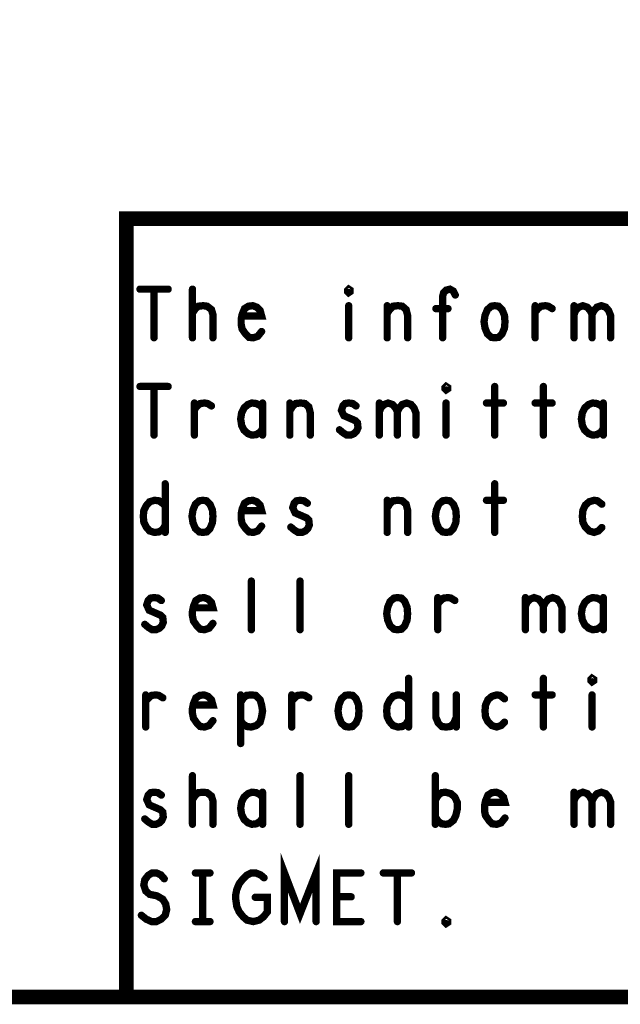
# Model space of a CAD drawing. Extents: x 17.4 to 50.4, y 21.5 to 42.5.
# Tile 9 of 33: x 40.2 to 41.4, y 21.5 to 23.5. Entities that reach past the tile are written whole.
import ezdxf

# ---------------------------------------------------------------- set-up
doc = ezdxf.new("R2010")
doc.units = 0
doc.layers.add('1', color=2, linetype='CONTINUOUS')

msp = doc.modelspace()

# ---------------------------------------------------------------- linework, layer by layer
at = {"layer": '1'}
for points, const_width in [([(17.43, 21.495), (50.43, 21.495), (50.43, 42.495), (17.43, 42.495), (17.43, 21.495)], 0.03), ([(50.43, 23.095), (44.23, 23.095), (40.43, 23.095), (40.43, 21.495)], 0.03), ([(40.458, 22.95), (40.516, 22.95)], 0.015), ([(40.487, 22.95), (40.487, 22.85)], 0.015), ([(40.566, 22.85), (40.566, 22.95)], 0.015), ([(40.887, 22.943), (40.885, 22.945), (40.885, 22.948), (40.887, 22.95), (40.89, 22.948), (40.89, 22.945), (40.887, 22.943)], 0.015), ([(41.08, 22.85), (41.08, 22.935), (41.082, 22.943), (41.087, 22.948), (41.095, 22.95), (41.102, 22.946), (41.106, 22.938)], 0.015), ([(40.566, 22.901), (40.572, 22.91), (40.578, 22.915), (40.588, 22.916), (40.596, 22.915), (40.605, 22.908), (40.608, 22.898), (40.608, 22.85)], 0.015), ([(40.668, 22.895), (40.708, 22.895), (40.705, 22.906), (40.698, 22.913), (40.69, 22.916), (40.681, 22.915), (40.673, 22.91), (40.668, 22.898), (40.666, 22.888), (40.666, 22.878), (40.668, 22.868), (40.675, 22.858), (40.682, 22.851), (40.691, 22.85), (40.7, 22.853), (40.708, 22.863)], 0.015), ([(40.887, 22.916), (40.887, 22.85)], 0.015), ([(40.966, 22.9), (40.971, 22.908), (40.978, 22.915), (40.988, 22.916), (40.997, 22.915), (41.005, 22.908), (41.008, 22.896), (41.008, 22.85)], 0.015), ([(40.966, 22.85), (40.966, 22.916)], 0.015), ([(41.091, 22.91), (41.066, 22.91)], 0.015), ([(41.187, 22.85), (41.18, 22.851), (41.172, 22.858), (41.167, 22.87), (41.165, 22.883), (41.167, 22.896), (41.172, 22.908), (41.18, 22.915), (41.187, 22.916), (41.195, 22.915), (41.202, 22.908), (41.207, 22.896), (41.208, 22.883), (41.207, 22.87), (41.202, 22.858), (41.195, 22.851), (41.187, 22.85)], 0.015), ([(41.27, 22.903), (41.276, 22.91), (41.282, 22.915), (41.291, 22.916), (41.297, 22.915), (41.305, 22.91)], 0.015), ([(41.27, 22.85), (41.27, 22.916)], 0.015), ([(41.35, 22.898), (41.353, 22.906), (41.36, 22.913), (41.368, 22.916), (41.377, 22.913), (41.383, 22.906), (41.387, 22.898), (41.387, 22.85)], 0.015), ([(41.35, 22.85), (41.35, 22.916)], 0.015), ([(41.387, 22.898), (41.391, 22.906), (41.397, 22.913), (41.406, 22.916), (41.415, 22.913), (41.421, 22.906), (41.425, 22.896), (41.425, 22.85)], 0.015), ([(40.458, 22.75), (40.516, 22.75)], 0.015), ([(40.487, 22.75), (40.487, 22.65)], 0.015), ([(41.087, 22.743), (41.085, 22.745), (41.085, 22.748), (41.087, 22.75), (41.09, 22.748), (41.09, 22.745), (41.087, 22.743)], 0.015), ([(41.187, 22.75), (41.187, 22.65)], 0.015), ([(41.287, 22.75), (41.287, 22.65)], 0.015), ([(40.57, 22.703), (40.576, 22.71), (40.582, 22.715), (40.591, 22.716), (40.597, 22.715), (40.605, 22.71)], 0.015), ([(40.57, 22.65), (40.57, 22.716)], 0.015), ([(40.71, 22.705), (40.705, 22.711), (40.697, 22.715), (40.688, 22.716), (40.68, 22.713), (40.672, 22.706), (40.667, 22.696), (40.665, 22.683), (40.667, 22.67), (40.672, 22.66), (40.68, 22.653), (40.688, 22.65), (40.697, 22.651), (40.705, 22.656), (40.71, 22.663)], 0.015), ([(40.71, 22.65), (40.71, 22.716)], 0.015), ([(40.766, 22.7), (40.771, 22.708), (40.778, 22.715), (40.788, 22.716), (40.797, 22.715), (40.805, 22.708), (40.808, 22.696), (40.808, 22.65)], 0.015), ([(40.766, 22.65), (40.766, 22.716)], 0.015), ([(40.868, 22.661), (40.875, 22.655), (40.883, 22.65), (40.891, 22.65), (40.898, 22.653), (40.903, 22.658), (40.906, 22.665), (40.905, 22.675), (40.9, 22.68), (40.877, 22.69), (40.872, 22.701), (40.875, 22.71), (40.88, 22.715), (40.887, 22.716), (40.895, 22.715), (40.902, 22.71)], 0.015), ([(40.95, 22.698), (40.953, 22.706), (40.96, 22.713), (40.968, 22.716), (40.977, 22.713), (40.983, 22.706), (40.987, 22.698), (40.987, 22.65)], 0.015), ([(40.95, 22.65), (40.95, 22.716)], 0.015), ([(40.987, 22.698), (40.991, 22.706), (40.997, 22.713), (41.006, 22.716), (41.015, 22.713), (41.021, 22.706), (41.025, 22.696), (41.025, 22.65)], 0.015), ([(41.087, 22.716), (41.087, 22.65)], 0.015), ([(41.17, 22.716), (41.205, 22.716)], 0.015), ([(41.27, 22.716), (41.305, 22.716)], 0.015), ([(41.41, 22.705), (41.405, 22.711), (41.397, 22.715), (41.388, 22.716), (41.38, 22.713), (41.372, 22.706), (41.367, 22.696), (41.365, 22.683), (41.367, 22.67), (41.372, 22.66), (41.38, 22.653), (41.388, 22.65), (41.397, 22.651), (41.405, 22.656), (41.41, 22.663)], 0.015), ([(41.41, 22.65), (41.41, 22.716)], 0.015), ([(40.51, 22.55), (40.51, 22.45)], 0.015), ([(41.187, 22.55), (41.187, 22.45)], 0.015), ([(40.51, 22.465), (40.505, 22.456), (40.497, 22.451), (40.488, 22.45), (40.478, 22.453), (40.471, 22.461), (40.466, 22.471), (40.465, 22.483), (40.466, 22.495), (40.471, 22.505), (40.478, 22.513), (40.488, 22.516), (40.497, 22.515), (40.503, 22.511), (40.51, 22.505)], 0.015), ([(40.587, 22.45), (40.58, 22.451), (40.572, 22.458), (40.567, 22.47), (40.565, 22.483), (40.567, 22.496), (40.572, 22.508), (40.58, 22.515), (40.587, 22.516), (40.595, 22.515), (40.602, 22.508), (40.607, 22.496), (40.608, 22.483), (40.607, 22.47), (40.602, 22.458), (40.595, 22.451), (40.587, 22.45)], 0.015), ([(40.668, 22.495), (40.708, 22.495), (40.705, 22.506), (40.698, 22.513), (40.69, 22.516), (40.681, 22.515), (40.673, 22.51), (40.668, 22.498), (40.666, 22.488), (40.666, 22.478), (40.668, 22.468), (40.675, 22.458), (40.682, 22.451), (40.691, 22.45), (40.7, 22.453), (40.708, 22.463)], 0.015), ([(40.768, 22.461), (40.775, 22.455), (40.783, 22.45), (40.791, 22.45), (40.798, 22.453), (40.803, 22.458), (40.806, 22.465), (40.805, 22.475), (40.8, 22.48), (40.777, 22.49), (40.772, 22.501), (40.775, 22.51), (40.78, 22.515), (40.787, 22.516), (40.795, 22.515), (40.802, 22.51)], 0.015), ([(40.966, 22.5), (40.971, 22.508), (40.978, 22.515), (40.988, 22.516), (40.997, 22.515), (41.005, 22.508), (41.008, 22.496), (41.008, 22.45)], 0.015), ([(40.966, 22.45), (40.966, 22.516)], 0.015), ([(41.087, 22.45), (41.08, 22.451), (41.072, 22.458), (41.067, 22.47), (41.065, 22.483), (41.067, 22.496), (41.072, 22.508), (41.08, 22.515), (41.087, 22.516), (41.095, 22.515), (41.102, 22.508), (41.107, 22.496), (41.108, 22.483), (41.107, 22.47), (41.102, 22.458), (41.095, 22.451), (41.087, 22.45)], 0.015), ([(41.17, 22.516), (41.205, 22.516)], 0.015), ([(41.407, 22.508), (41.398, 22.515), (41.391, 22.516), (41.381, 22.513), (41.373, 22.506), (41.368, 22.495), (41.367, 22.483), (41.368, 22.471), (41.373, 22.461), (41.381, 22.453), (41.391, 22.45), (41.4, 22.453), (41.407, 22.46)], 0.015), ([(40.687, 22.25), (40.687, 22.35)], 0.015), ([(40.787, 22.25), (40.787, 22.35)], 0.015), ([(41.25, 22.298), (41.253, 22.306), (41.26, 22.313), (41.268, 22.316), (41.277, 22.313), (41.283, 22.306), (41.287, 22.298), (41.287, 22.25)], 0.015), ([(41.287, 22.298), (41.291, 22.306), (41.297, 22.313), (41.306, 22.316), (41.315, 22.313), (41.321, 22.306), (41.325, 22.296), (41.325, 22.25)], 0.015), ([(40.468, 22.261), (40.475, 22.255), (40.483, 22.25), (40.491, 22.25), (40.498, 22.253), (40.503, 22.258), (40.506, 22.265), (40.505, 22.275), (40.5, 22.28), (40.477, 22.29), (40.472, 22.301), (40.475, 22.31), (40.48, 22.315), (40.487, 22.316), (40.495, 22.315), (40.502, 22.31)], 0.015), ([(40.568, 22.295), (40.608, 22.295), (40.605, 22.306), (40.598, 22.313), (40.59, 22.316), (40.581, 22.315), (40.573, 22.31), (40.568, 22.298), (40.566, 22.288), (40.566, 22.278), (40.568, 22.268), (40.575, 22.258), (40.582, 22.251), (40.591, 22.25), (40.6, 22.253), (40.608, 22.263)], 0.015), ([(40.987, 22.25), (40.98, 22.251), (40.972, 22.258), (40.967, 22.27), (40.965, 22.283), (40.967, 22.296), (40.972, 22.308), (40.98, 22.315), (40.987, 22.316), (40.995, 22.315), (41.002, 22.308), (41.007, 22.296), (41.008, 22.283), (41.007, 22.27), (41.002, 22.258), (40.995, 22.251), (40.987, 22.25)], 0.015), ([(41.07, 22.303), (41.076, 22.31), (41.082, 22.315), (41.091, 22.316), (41.097, 22.315), (41.105, 22.31)], 0.015), ([(41.07, 22.25), (41.07, 22.316)], 0.015), ([(41.25, 22.25), (41.25, 22.316)], 0.015), ([(41.41, 22.305), (41.405, 22.311), (41.397, 22.315), (41.388, 22.316), (41.38, 22.313), (41.372, 22.306), (41.367, 22.296), (41.365, 22.283), (41.367, 22.27), (41.372, 22.26), (41.38, 22.253), (41.388, 22.25), (41.397, 22.251), (41.405, 22.256), (41.41, 22.263)], 0.015), ([(41.41, 22.25), (41.41, 22.316)], 0.015), ([(41.01, 22.15), (41.01, 22.05)], 0.015), ([(41.287, 22.15), (41.287, 22.05)], 0.015), ([(41.387, 22.143), (41.385, 22.145), (41.385, 22.148), (41.387, 22.15), (41.39, 22.148), (41.39, 22.145), (41.387, 22.143)], 0.015), ([(40.47, 22.103), (40.476, 22.11), (40.482, 22.115), (40.491, 22.116), (40.497, 22.115), (40.505, 22.11)], 0.015), ([(40.47, 22.05), (40.47, 22.116)], 0.015), ([(40.568, 22.095), (40.608, 22.095), (40.605, 22.106), (40.598, 22.113), (40.59, 22.116), (40.581, 22.115), (40.573, 22.11), (40.568, 22.098), (40.566, 22.088), (40.566, 22.078), (40.568, 22.068), (40.575, 22.058), (40.582, 22.051), (40.591, 22.05), (40.6, 22.053), (40.608, 22.063)], 0.015), ([(40.665, 22.101), (40.671, 22.11), (40.677, 22.115), (40.687, 22.116), (40.696, 22.115), (40.705, 22.106), (40.708, 22.095), (40.71, 22.083), (40.708, 22.071), (40.705, 22.06), (40.697, 22.053), (40.687, 22.05), (40.678, 22.051), (40.67, 22.056), (40.665, 22.063)], 0.015), ([(40.665, 22.016), (40.665, 22.116)], 0.015), ([(40.77, 22.103), (40.776, 22.11), (40.782, 22.115), (40.791, 22.116), (40.797, 22.115), (40.805, 22.11)], 0.015), ([(40.77, 22.05), (40.77, 22.116)], 0.015), ([(40.887, 22.05), (40.88, 22.051), (40.872, 22.058), (40.867, 22.07), (40.865, 22.083), (40.867, 22.096), (40.872, 22.108), (40.88, 22.115), (40.887, 22.116), (40.895, 22.115), (40.902, 22.108), (40.907, 22.096), (40.908, 22.083), (40.907, 22.07), (40.902, 22.058), (40.895, 22.051), (40.887, 22.05)], 0.015), ([(41.01, 22.065), (41.005, 22.056), (40.997, 22.051), (40.988, 22.05), (40.978, 22.053), (40.971, 22.061), (40.966, 22.071), (40.965, 22.083), (40.966, 22.095), (40.971, 22.105), (40.978, 22.113), (40.988, 22.116), (40.997, 22.115), (41.003, 22.111), (41.01, 22.105)], 0.015), ([(41.066, 22.116), (41.066, 22.07), (41.071, 22.058), (41.078, 22.051), (41.087, 22.05), (41.096, 22.051), (41.103, 22.058), (41.108, 22.07)], 0.015), ([(41.108, 22.05), (41.108, 22.116)], 0.015), ([(41.207, 22.108), (41.198, 22.115), (41.191, 22.116), (41.181, 22.113), (41.173, 22.106), (41.168, 22.095), (41.167, 22.083), (41.168, 22.071), (41.173, 22.061), (41.181, 22.053), (41.191, 22.05), (41.2, 22.053), (41.207, 22.06)], 0.015), ([(41.27, 22.116), (41.305, 22.116)], 0.015), ([(41.387, 22.116), (41.387, 22.05)], 0.015), ([(40.566, 21.85), (40.566, 21.95)], 0.015), ([(40.787, 21.85), (40.787, 21.95)], 0.015), ([(40.887, 21.85), (40.887, 21.95)], 0.015), ([(41.065, 21.85), (41.065, 21.95)], 0.015), ([(40.468, 21.861), (40.475, 21.855), (40.483, 21.85), (40.491, 21.85), (40.498, 21.853), (40.503, 21.858), (40.506, 21.865), (40.505, 21.875), (40.5, 21.88), (40.477, 21.89), (40.472, 21.901), (40.475, 21.91), (40.48, 21.915), (40.487, 21.916), (40.495, 21.915), (40.502, 21.91)], 0.015), ([(40.566, 21.901), (40.572, 21.91), (40.578, 21.915), (40.588, 21.916), (40.596, 21.915), (40.605, 21.908), (40.608, 21.898), (40.608, 21.85)], 0.015), ([(40.71, 21.905), (40.705, 21.911), (40.697, 21.915), (40.688, 21.916), (40.68, 21.913), (40.672, 21.906), (40.667, 21.896), (40.665, 21.883), (40.667, 21.87), (40.672, 21.86), (40.68, 21.853), (40.688, 21.85), (40.697, 21.851), (40.705, 21.856), (40.71, 21.863)], 0.015), ([(40.71, 21.85), (40.71, 21.916)], 0.015), ([(41.065, 21.9), (41.071, 21.91), (41.078, 21.915), (41.086, 21.916), (41.097, 21.913), (41.105, 21.906), (41.11, 21.895), (41.11, 21.881), (41.107, 21.868), (41.102, 21.858), (41.093, 21.851), (41.086, 21.85), (41.078, 21.851), (41.071, 21.856), (41.065, 21.865)], 0.015), ([(41.168, 21.895), (41.208, 21.895), (41.205, 21.906), (41.198, 21.913), (41.19, 21.916), (41.181, 21.915), (41.173, 21.91), (41.168, 21.898), (41.166, 21.888), (41.166, 21.878), (41.168, 21.868), (41.175, 21.858), (41.182, 21.851), (41.191, 21.85), (41.2, 21.853), (41.208, 21.863)], 0.015), ([(41.35, 21.898), (41.353, 21.906), (41.36, 21.913), (41.368, 21.916), (41.377, 21.913), (41.383, 21.906), (41.387, 21.898), (41.387, 21.85)], 0.015), ([(41.35, 21.85), (41.35, 21.916)], 0.015), ([(41.387, 21.898), (41.391, 21.906), (41.397, 21.913), (41.406, 21.916), (41.415, 21.913), (41.421, 21.906), (41.425, 21.896), (41.425, 21.85)], 0.015), ([(40.755, 21.65), (40.755, 21.75), (40.787, 21.666), (40.82, 21.75), (40.82, 21.65)], 0.015), ([(40.461, 21.663), (40.471, 21.655), (40.482, 21.65), (40.492, 21.65), (40.502, 21.655), (40.51, 21.663), (40.513, 21.675), (40.511, 21.686), (40.505, 21.696), (40.493, 21.703), (40.478, 21.706), (40.47, 21.713), (40.466, 21.725), (40.468, 21.736), (40.475, 21.745), (40.483, 21.75), (40.492, 21.75), (40.501, 21.746), (40.508, 21.738)], 0.015), ([(40.572, 21.75), (40.602, 21.75)], 0.015), ([(40.587, 21.75), (40.587, 21.65)], 0.015), ([(40.695, 21.7), (40.72, 21.7), (40.72, 21.67), (40.712, 21.66), (40.703, 21.653), (40.691, 21.65), (40.678, 21.653), (40.67, 21.66), (40.662, 21.67), (40.657, 21.681), (40.655, 21.695), (40.655, 21.706), (40.657, 21.716), (40.662, 21.728), (40.67, 21.738), (40.677, 21.745), (40.687, 21.75), (40.696, 21.75), (40.706, 21.746), (40.713, 21.74)], 0.015), ([(40.912, 21.65), (40.862, 21.65), (40.862, 21.75), (40.912, 21.75)], 0.015), ([(40.958, 21.75), (41.016, 21.75)], 0.015), ([(40.987, 21.75), (40.987, 21.65)], 0.015), ([(40.892, 21.701), (40.862, 21.701)], 0.015), ([(40.572, 21.65), (40.602, 21.65)], 0.015), ([(41.087, 21.646), (41.085, 21.648), (41.085, 21.651), (41.087, 21.653), (41.09, 21.651), (41.09, 21.648), (41.087, 21.646)], 0.015)]:
    msp.add_lwpolyline(points, dxfattribs=dict(at, const_width=const_width))
for points, const_width in [([(40.46175, 22.95, 1), (40.45425, 22.95, 1)], 0.0075), ([(40.49075, 22.95, 1), (40.48325, 22.95, 1)], 0.0075), ([(40.51975, 22.95, 1), (40.51225, 22.95, 1)], 0.0075), ([(40.56975, 22.95, 1), (40.56225, 22.95, 1)], 0.0075), ([(40.89075, 22.943, 1), (40.88325, 22.943, 1)], 0.0075), ([(40.89075, 22.943, 1), (40.88325, 22.943, 1)], 0.0075), ([(41.10975, 22.938, 1), (41.10225, 22.938, 1)], 0.0075), ([(40.89075, 22.916, 1), (40.88325, 22.916, 1)], 0.0075), ([(40.96975, 22.916, 1), (40.96225, 22.916, 1)], 0.0075), ([(41.06975, 22.91, 1), (41.06225, 22.91, 1)], 0.0075), ([(41.09475, 22.91, 1), (41.08725, 22.91, 1)], 0.0075), ([(41.27375, 22.916, 1), (41.26625, 22.916, 1)], 0.0075), ([(41.30875, 22.91, 1), (41.30125, 22.91, 1)], 0.0075), ([(41.35375, 22.916, 1), (41.34625, 22.916, 1)], 0.0075), ([(40.56975, 22.901, 1), (40.56225, 22.901, 1)], 0.0075), ([(40.67175, 22.895, 1), (40.66425, 22.895, 1)], 0.0075), ([(40.96975, 22.9, 1), (40.96225, 22.9, 1)], 0.0075), ([(41.27375, 22.903, 1), (41.26625, 22.903, 1)], 0.0075), ([(41.35375, 22.898, 1), (41.34625, 22.898, 1)], 0.0075), ([(41.39075, 22.898, 1), (41.38325, 22.898, 1)], 0.0075), ([(40.71175, 22.863, 1), (40.70425, 22.863, 1)], 0.0075), ([(40.49075, 22.85, 1), (40.48325, 22.85, 1)], 0.0075), ([(40.56975, 22.85, 1), (40.56225, 22.85, 1)], 0.0075), ([(40.61175, 22.85, 1), (40.60425, 22.85, 1)], 0.0075), ([(40.89075, 22.85, 1), (40.88325, 22.85, 1)], 0.0075), ([(40.96975, 22.85, 1), (40.96225, 22.85, 1)], 0.0075), ([(41.01175, 22.85, 1), (41.00425, 22.85, 1)], 0.0075), ([(41.08375, 22.85, 1), (41.07625, 22.85, 1)], 0.0075), ([(41.19075, 22.85, 1), (41.18325, 22.85, 1)], 0.0075), ([(41.19075, 22.85, 1), (41.18325, 22.85, 1)], 0.0075), ([(41.27375, 22.85, 1), (41.26625, 22.85, 1)], 0.0075), ([(41.35375, 22.85, 1), (41.34625, 22.85, 1)], 0.0075), ([(41.39075, 22.85, 1), (41.38325, 22.85, 1)], 0.0075), ([(41.42875, 22.85, 1), (41.42125, 22.85, 1)], 0.0075), ([(40.46175, 22.75, 1), (40.45425, 22.75, 1)], 0.0075), ([(40.49075, 22.75, 1), (40.48325, 22.75, 1)], 0.0075), ([(40.51975, 22.75, 1), (40.51225, 22.75, 1)], 0.0075), ([(41.09075, 22.743, 1), (41.08325, 22.743, 1)], 0.0075), ([(41.09075, 22.743, 1), (41.08325, 22.743, 1)], 0.0075), ([(41.19075, 22.75, 1), (41.18325, 22.75, 1)], 0.0075), ([(41.29075, 22.75, 1), (41.28325, 22.75, 1)], 0.0075), ([(40.57375, 22.716, 1), (40.56625, 22.716, 1)], 0.0075), ([(40.57375, 22.703, 1), (40.56625, 22.703, 1)], 0.0075), ([(40.60875, 22.71, 1), (40.60125, 22.71, 1)], 0.0075), ([(40.71375, 22.716, 1), (40.70625, 22.716, 1)], 0.0075), ([(40.71375, 22.705, 1), (40.70625, 22.705, 1)], 0.0075), ([(40.76975, 22.716, 1), (40.76225, 22.716, 1)], 0.0075), ([(40.90575, 22.71, 1), (40.89825, 22.71, 1)], 0.0075), ([(40.95375, 22.716, 1), (40.94625, 22.716, 1)], 0.0075), ([(41.09075, 22.716, 1), (41.08325, 22.716, 1)], 0.0075), ([(41.17375, 22.716, 1), (41.16625, 22.716, 1)], 0.0075), ([(41.20875, 22.716, 1), (41.20125, 22.716, 1)], 0.0075), ([(41.27375, 22.716, 1), (41.26625, 22.716, 1)], 0.0075), ([(41.30875, 22.716, 1), (41.30125, 22.716, 1)], 0.0075), ([(41.41375, 22.716, 1), (41.40625, 22.716, 1)], 0.0075), ([(41.41375, 22.705, 1), (41.40625, 22.705, 1)], 0.0075), ([(40.76975, 22.7, 1), (40.76225, 22.7, 1)], 0.0075), ([(40.95375, 22.698, 1), (40.94625, 22.698, 1)], 0.0075), ([(40.99075, 22.698, 1), (40.98325, 22.698, 1)], 0.0075), ([(40.71375, 22.663, 1), (40.70625, 22.663, 1)], 0.0075), ([(40.87175, 22.661, 1), (40.86425, 22.661, 1)], 0.0075), ([(41.41375, 22.663, 1), (41.40625, 22.663, 1)], 0.0075), ([(40.49075, 22.65, 1), (40.48325, 22.65, 1)], 0.0075), ([(40.57375, 22.65, 1), (40.56625, 22.65, 1)], 0.0075), ([(40.71375, 22.65, 1), (40.70625, 22.65, 1)], 0.0075), ([(40.76975, 22.65, 1), (40.76225, 22.65, 1)], 0.0075), ([(40.81175, 22.65, 1), (40.80425, 22.65, 1)], 0.0075), ([(40.95375, 22.65, 1), (40.94625, 22.65, 1)], 0.0075), ([(40.99075, 22.65, 1), (40.98325, 22.65, 1)], 0.0075), ([(41.02875, 22.65, 1), (41.02125, 22.65, 1)], 0.0075), ([(41.09075, 22.65, 1), (41.08325, 22.65, 1)], 0.0075), ([(41.19075, 22.65, 1), (41.18325, 22.65, 1)], 0.0075), ([(41.29075, 22.65, 1), (41.28325, 22.65, 1)], 0.0075), ([(41.41375, 22.65, 1), (41.40625, 22.65, 1)], 0.0075), ([(40.51375, 22.55, 1), (40.50625, 22.55, 1)], 0.0075), ([(41.19075, 22.55, 1), (41.18325, 22.55, 1)], 0.0075), ([(40.51375, 22.505, 1), (40.50625, 22.505, 1)], 0.0075), ([(40.80575, 22.51, 1), (40.79825, 22.51, 1)], 0.0075), ([(40.96975, 22.516, 1), (40.96225, 22.516, 1)], 0.0075), ([(40.96975, 22.5, 1), (40.96225, 22.5, 1)], 0.0075), ([(41.17375, 22.516, 1), (41.16625, 22.516, 1)], 0.0075), ([(41.20875, 22.516, 1), (41.20125, 22.516, 1)], 0.0075), ([(41.41075, 22.508, 1), (41.40325, 22.508, 1)], 0.0075), ([(40.67175, 22.495, 1), (40.66425, 22.495, 1)], 0.0075), ([(40.51375, 22.465, 1), (40.50625, 22.465, 1)], 0.0075), ([(40.71175, 22.463, 1), (40.70425, 22.463, 1)], 0.0075), ([(40.77175, 22.461, 1), (40.76425, 22.461, 1)], 0.0075), ([(41.41075, 22.46, 1), (41.40325, 22.46, 1)], 0.0075), ([(40.51375, 22.45, 1), (40.50625, 22.45, 1)], 0.0075), ([(40.59075, 22.45, 1), (40.58325, 22.45, 1)], 0.0075), ([(40.59075, 22.45, 1), (40.58325, 22.45, 1)], 0.0075), ([(40.96975, 22.45, 1), (40.96225, 22.45, 1)], 0.0075), ([(41.01175, 22.45, 1), (41.00425, 22.45, 1)], 0.0075), ([(41.09075, 22.45, 1), (41.08325, 22.45, 1)], 0.0075), ([(41.09075, 22.45, 1), (41.08325, 22.45, 1)], 0.0075), ([(41.19075, 22.45, 1), (41.18325, 22.45, 1)], 0.0075), ([(40.69075, 22.35, 1), (40.68325, 22.35, 1)], 0.0075), ([(40.79075, 22.35, 1), (40.78325, 22.35, 1)], 0.0075), ([(40.50575, 22.31, 1), (40.49825, 22.31, 1)], 0.0075), ([(41.07375, 22.316, 1), (41.06625, 22.316, 1)], 0.0075), ([(41.07375, 22.303, 1), (41.06625, 22.303, 1)], 0.0075), ([(41.10875, 22.31, 1), (41.10125, 22.31, 1)], 0.0075), ([(41.25375, 22.316, 1), (41.24625, 22.316, 1)], 0.0075), ([(41.25375, 22.298, 1), (41.24625, 22.298, 1)], 0.0075), ([(41.29075, 22.298, 1), (41.28325, 22.298, 1)], 0.0075), ([(41.41375, 22.316, 1), (41.40625, 22.316, 1)], 0.0075), ([(41.41375, 22.305, 1), (41.40625, 22.305, 1)], 0.0075), ([(40.57175, 22.295, 1), (40.56425, 22.295, 1)], 0.0075), ([(40.47175, 22.261, 1), (40.46425, 22.261, 1)], 0.0075), ([(40.61175, 22.263, 1), (40.60425, 22.263, 1)], 0.0075), ([(41.41375, 22.263, 1), (41.40625, 22.263, 1)], 0.0075), ([(40.69075, 22.25, 1), (40.68325, 22.25, 1)], 0.0075), ([(40.79075, 22.25, 1), (40.78325, 22.25, 1)], 0.0075), ([(40.99075, 22.25, 1), (40.98325, 22.25, 1)], 0.0075), ([(40.99075, 22.25, 1), (40.98325, 22.25, 1)], 0.0075), ([(41.07375, 22.25, 1), (41.06625, 22.25, 1)], 0.0075), ([(41.25375, 22.25, 1), (41.24625, 22.25, 1)], 0.0075), ([(41.29075, 22.25, 1), (41.28325, 22.25, 1)], 0.0075), ([(41.32875, 22.25, 1), (41.32125, 22.25, 1)], 0.0075), ([(41.41375, 22.25, 1), (41.40625, 22.25, 1)], 0.0075), ([(41.01375, 22.15, 1), (41.00625, 22.15, 1)], 0.0075), ([(41.29075, 22.15, 1), (41.28325, 22.15, 1)], 0.0075), ([(41.39075, 22.143, 1), (41.38325, 22.143, 1)], 0.0075), ([(41.39075, 22.143, 1), (41.38325, 22.143, 1)], 0.0075), ([(40.47375, 22.116, 1), (40.46625, 22.116, 1)], 0.0075), ([(40.66875, 22.116, 1), (40.66125, 22.116, 1)], 0.0075), ([(40.77375, 22.116, 1), (40.76625, 22.116, 1)], 0.0075), ([(41.06975, 22.116, 1), (41.06225, 22.116, 1)], 0.0075), ([(41.11175, 22.116, 1), (41.10425, 22.116, 1)], 0.0075), ([(41.27375, 22.116, 1), (41.26625, 22.116, 1)], 0.0075), ([(41.30875, 22.116, 1), (41.30125, 22.116, 1)], 0.0075), ([(41.39075, 22.116, 1), (41.38325, 22.116, 1)], 0.0075), ([(40.47375, 22.103, 1), (40.46625, 22.103, 1)], 0.0075), ([(40.50875, 22.11, 1), (40.50125, 22.11, 1)], 0.0075), ([(40.57175, 22.095, 1), (40.56425, 22.095, 1)], 0.0075), ([(40.66875, 22.101, 1), (40.66125, 22.101, 1)], 0.0075), ([(40.77375, 22.103, 1), (40.76625, 22.103, 1)], 0.0075), ([(40.80875, 22.11, 1), (40.80125, 22.11, 1)], 0.0075), ([(41.01375, 22.105, 1), (41.00625, 22.105, 1)], 0.0075), ([(41.21075, 22.108, 1), (41.20325, 22.108, 1)], 0.0075), ([(40.61175, 22.063, 1), (40.60425, 22.063, 1)], 0.0075), ([(40.66875, 22.063, 1), (40.66125, 22.063, 1)], 0.0075), ([(41.01375, 22.065, 1), (41.00625, 22.065, 1)], 0.0075), ([(41.11175, 22.07, 1), (41.10425, 22.07, 1)], 0.0075), ([(41.21075, 22.06, 1), (41.20325, 22.06, 1)], 0.0075), ([(40.47375, 22.05, 1), (40.46625, 22.05, 1)], 0.0075), ([(40.77375, 22.05, 1), (40.76625, 22.05, 1)], 0.0075), ([(40.89075, 22.05, 1), (40.88325, 22.05, 1)], 0.0075), ([(40.89075, 22.05, 1), (40.88325, 22.05, 1)], 0.0075), ([(41.01375, 22.05, 1), (41.00625, 22.05, 1)], 0.0075), ([(41.11175, 22.05, 1), (41.10425, 22.05, 1)], 0.0075), ([(41.29075, 22.05, 1), (41.28325, 22.05, 1)], 0.0075), ([(41.39075, 22.05, 1), (41.38325, 22.05, 1)], 0.0075), ([(40.66875, 22.016, 1), (40.66125, 22.016, 1)], 0.0075), ([(40.56975, 21.95, 1), (40.56225, 21.95, 1)], 0.0075), ([(40.79075, 21.95, 1), (40.78325, 21.95, 1)], 0.0075), ([(40.89075, 21.95, 1), (40.88325, 21.95, 1)], 0.0075), ([(41.06875, 21.95, 1), (41.06125, 21.95, 1)], 0.0075), ([(40.71375, 21.916, 1), (40.70625, 21.916, 1)], 0.0075), ([(41.35375, 21.916, 1), (41.34625, 21.916, 1)], 0.0075), ([(40.50575, 21.91, 1), (40.49825, 21.91, 1)], 0.0075), ([(40.56975, 21.901, 1), (40.56225, 21.901, 1)], 0.0075), ([(40.71375, 21.905, 1), (40.70625, 21.905, 1)], 0.0075), ([(41.06875, 21.9, 1), (41.06125, 21.9, 1)], 0.0075), ([(41.17175, 21.895, 1), (41.16425, 21.895, 1)], 0.0075), ([(41.35375, 21.898, 1), (41.34625, 21.898, 1)], 0.0075), ([(41.39075, 21.898, 1), (41.38325, 21.898, 1)], 0.0075), ([(40.47175, 21.861, 1), (40.46425, 21.861, 1)], 0.0075), ([(40.71375, 21.863, 1), (40.70625, 21.863, 1)], 0.0075), ([(41.06875, 21.865, 1), (41.06125, 21.865, 1)], 0.0075), ([(41.21175, 21.863, 1), (41.20425, 21.863, 1)], 0.0075), ([(40.56975, 21.85, 1), (40.56225, 21.85, 1)], 0.0075), ([(40.61175, 21.85, 1), (40.60425, 21.85, 1)], 0.0075), ([(40.71375, 21.85, 1), (40.70625, 21.85, 1)], 0.0075), ([(40.79075, 21.85, 1), (40.78325, 21.85, 1)], 0.0075), ([(40.89075, 21.85, 1), (40.88325, 21.85, 1)], 0.0075), ([(41.06875, 21.85, 1), (41.06125, 21.85, 1)], 0.0075), ([(41.35375, 21.85, 1), (41.34625, 21.85, 1)], 0.0075), ([(41.39075, 21.85, 1), (41.38325, 21.85, 1)], 0.0075), ([(41.42875, 21.85, 1), (41.42125, 21.85, 1)], 0.0075), ([(40.57575, 21.75, 1), (40.56825, 21.75, 1)], 0.0075), ([(40.59075, 21.75, 1), (40.58325, 21.75, 1)], 0.0075), ([(40.60575, 21.75, 1), (40.59825, 21.75, 1)], 0.0075), ([(40.91575, 21.75, 1), (40.90825, 21.75, 1)], 0.0075), ([(40.96175, 21.75, 1), (40.95425, 21.75, 1)], 0.0075), ([(40.99075, 21.75, 1), (40.98325, 21.75, 1)], 0.0075), ([(41.01975, 21.75, 1), (41.01225, 21.75, 1)], 0.0075), ([(40.51175, 21.738, 1), (40.50425, 21.738, 1)], 0.0075), ([(40.71675, 21.74, 1), (40.70925, 21.74, 1)], 0.0075), ([(40.69875, 21.7, 1), (40.69125, 21.7, 1)], 0.0075), ([(40.86575, 21.701, 1), (40.85825, 21.701, 1)], 0.0075), ([(40.89575, 21.701, 1), (40.88825, 21.701, 1)], 0.0075), ([(40.46475, 21.663, 1), (40.45725, 21.663, 1)], 0.0075), ([(40.57575, 21.65, 1), (40.56825, 21.65, 1)], 0.0075), ([(40.59075, 21.65, 1), (40.58325, 21.65, 1)], 0.0075), ([(40.60575, 21.65, 1), (40.59825, 21.65, 1)], 0.0075), ([(40.75875, 21.65, 1), (40.75125, 21.65, 1)], 0.0075), ([(40.82375, 21.65, 1), (40.81625, 21.65, 1)], 0.0075), ([(40.91575, 21.65, 1), (40.90825, 21.65, 1)], 0.0075), ([(40.99075, 21.65, 1), (40.98325, 21.65, 1)], 0.0075), ([(41.09075, 21.646, 1), (41.08325, 21.646, 1)], 0.0075), ([(41.09075, 21.646, 1), (41.08325, 21.646, 1)], 0.0075), ([(40.4375, 21.495, 1), (40.4225, 21.495, 1)], 0.015)]:
    msp.add_lwpolyline(points, format="xyb", close=True, dxfattribs=dict(at, const_width=const_width))

doc.saveas('drawing.dxf')
